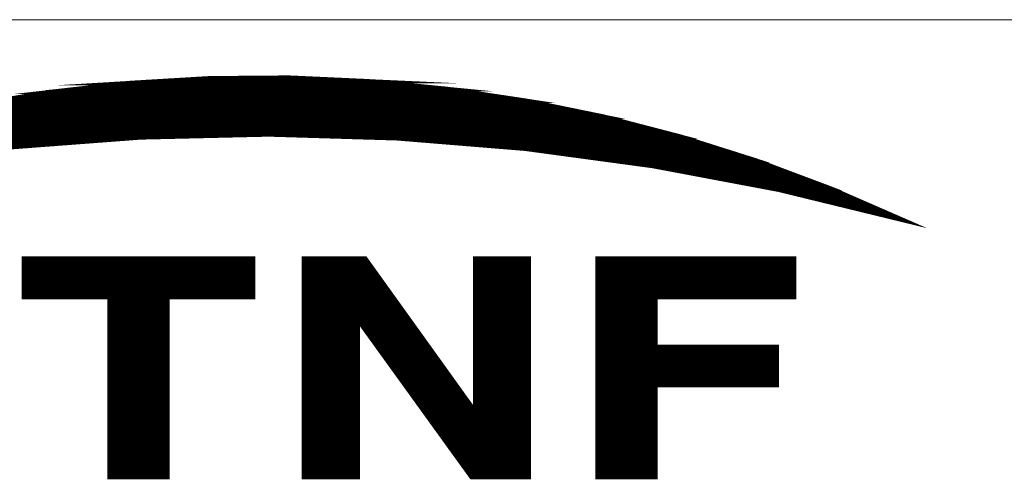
# Model space of a CAD drawing. Header units: millimetres. Extents: x 4497 to 13960, y 12291 to 16372.
# Tile 158 of 217: x 8847 to 8947, y 13103 to 13150. Entities that reach past the tile are written whole.
import ezdxf

# ---------------------------------------------------------------- set-up
doc = ezdxf.new("R2010")
doc.units = ezdxf.units.MM
doc.header["$LTSCALE"] = 0.8
doc.layers.get('0').update_dxf_attribs({"linetype": 'CONTINUOUS', "lineweight": 0})

# ---------------------------------------------------------------- blocks, each defined once
blk = doc.blocks.new('SMOOTH_0$0254')
at = {"const_width": 0.0127}
blk.add_lwpolyline([(-0.00635, 0, 1), (0.00635, 0, 1)], format="xyb", close=True, dxfattribs=at)
blk = doc.blocks.new('logo')
at = {"color": 7, "const_width": 0.3380740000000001}
for points in [[(-3467.913597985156, 5347.052217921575), (-3461.790997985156, 5348.074097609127), (-3455.625486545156, 5348.769598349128), (-3449.425590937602, 5349.138862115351), (-3443.217123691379, 5349.190336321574), (-3437.008665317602, 5348.907010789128), (-3430.834528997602, 5348.305922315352), (-3424.694794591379, 5347.387070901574), (-3418.606569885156, 5346.141955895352), (-3412.595631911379, 5344.579122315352), (-3406.679097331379, 5342.707159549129), (-3400.865670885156, 5340.525978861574), (-3395.172415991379, 5338.044329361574), (-3404.927341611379, 5340.422968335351), (-3414.78528663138, 5342.277796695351), (-3424.737759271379, 5343.625939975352), (-3434.741670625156, 5344.441674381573), (-3444.771412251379, 5344.742285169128), (-3454.809725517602, 5344.51038947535), (-3464.813636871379, 5343.754718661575)], [(-3456.762737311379, 5348.419217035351), (-3434.111797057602, 5348.419217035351)], [(-3435.295056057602, 5348.588236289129), (-3455.748497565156, 5348.588245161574)], [(-3426.843161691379, 5347.574014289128), (-3463.862238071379, 5347.574005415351)], [(-3463.777799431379, 5347.742998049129), (-3427.181288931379, 5347.743024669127)], [(-3470.623815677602, 5346.390728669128), (-3420.250798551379, 5346.390728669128)], [(-3421.603076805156, 5346.728838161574), (-3469.271519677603, 5346.728838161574)], [(-3418.222336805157, 5345.883635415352), (-3472.483213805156, 5345.88360879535)], [(-3476.201965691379, 5344.953914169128), (-3414.587979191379, 5344.953905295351)], [(-3475.525835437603, 5345.207496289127), (-3415.517656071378, 5345.207478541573)], [(-3474.342576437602, 5345.54557028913), (-3416.869987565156, 5345.545552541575)], [(-3416.193866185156, 5345.376497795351), (-3417.123560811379, 5345.376462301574)], [(-3478.737565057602, 5344.277739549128), (-3459.29831893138, 5344.277748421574)], [(-3430.731048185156, 5344.362320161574), (-3412.136987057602, 5344.362320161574)], [(-3411.629858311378, 5344.193265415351), (-3429.46326181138, 5344.193300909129)], [(-3411.122773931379, 5344.024237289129), (-3427.519371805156, 5344.024237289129)], [(-3410.615662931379, 5343.855191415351), (-3425.40642705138, 5343.855191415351)], [(-3409.263322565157, 5343.348071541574), (-3422.279189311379, 5343.348098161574)], [(-3408.587192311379, 5343.179043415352), (-3420.081708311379, 5343.179052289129)], [(-3407.911079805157, 5343.010041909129), (-3418.898458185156, 5343.010006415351)], [(-3406.389720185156, 5342.502895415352), (-3415.264180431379, 5342.50286879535)], [(-3405.037441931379, 5341.995793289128), (-3412.982163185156, 5341.995784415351)], [(-3411.629884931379, 5341.82672079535), (-3410.953754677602, 5341.826738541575)], [(-3404.530295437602, 5341.826747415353), (-3410.108507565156, 5341.826738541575)], [(-3404.192248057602, 5341.657745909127), (-3411.291784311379, 5341.657745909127)], [(-3403.68514593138, 5341.488682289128), (-3409.855023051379, 5341.488673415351)], [(-3402.839960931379, 5341.150590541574), (-3408.756238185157, 5341.150626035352)], [(-3402.332867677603, 5340.981544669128), (-3406.981385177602, 5340.981553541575)], [(-3403.178034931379, 5341.319636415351), (-3403.769655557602, 5341.319627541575)], [(-3401.994758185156, 5340.812507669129), (-3406.136164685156, 5340.812516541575)], [(-3403.516091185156, 5340.305414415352), (-3400.642471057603, 5340.305441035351)], [(-3402.417350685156, 5340.643506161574), (-3401.403102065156, 5340.64348841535)], [(-3400.304405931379, 5340.13640403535), (-3403.009015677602, 5340.136430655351)], [(-3399.797277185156, 5339.967349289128), (-3402.417350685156, 5339.967358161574)], [(-3399.290192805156, 5339.798267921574), (-3401.825765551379, 5339.798267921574)], [(-3399.121164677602, 5339.629257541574), (-3401.149590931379, 5339.629248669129)], [(-3398.78309955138, 5339.460238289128), (-3400.388951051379, 5339.460256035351)], [(-3398.275890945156, 5339.291165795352), (-3399.543695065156, 5339.291174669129)], [(-3398.952047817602, 5339.122173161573), (-3397.768806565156, 5339.122199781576)], [(-3398.444990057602, 5338.953145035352), (-3397.430741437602, 5338.953127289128)], [(-3397.599805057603, 5338.784099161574), (-3397.092694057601, 5338.784081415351)], [(-3441.802971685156, 5334.980748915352), (-3441.802971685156, 5318.077048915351)], [(-3441.549416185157, 5334.980748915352), (-3441.549416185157, 5318.077048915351)], [(-3441.295860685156, 5334.980748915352), (-3441.295860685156, 5318.077048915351)], [(-3441.042305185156, 5334.980748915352), (-3441.042305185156, 5318.077048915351)], [(-3440.788749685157, 5334.980748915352), (-3440.788749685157, 5318.077048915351)], [(-3440.535194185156, 5334.980748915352), (-3440.535194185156, 5318.077048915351)], [(-3440.281638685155, 5334.980748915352), (-3440.281638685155, 5318.077048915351)], [(-3439.943564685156, 5334.980748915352), (-3439.943564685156, 5318.077048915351)], [(-3439.690009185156, 5334.980748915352), (-3439.690009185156, 5318.077048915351)], [(-3439.436453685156, 5334.980748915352), (-3439.436453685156, 5318.077048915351)], [(-3439.182898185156, 5334.980748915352), (-3439.182898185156, 5318.077048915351)], [(-3438.929342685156, 5334.980748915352), (-3438.929342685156, 5318.077048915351)], [(-3438.675787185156, 5334.980748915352), (-3438.675787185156, 5318.077048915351)], [(-3438.422231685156, 5334.980748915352), (-3438.422231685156, 5318.077048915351)], [(-3438.168676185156, 5334.980748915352), (-3438.168676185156, 5318.077048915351)], [(-3437.915120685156, 5334.980748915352), (-3437.915120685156, 5318.077048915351)], [(-3437.661565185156, 5334.980748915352), (-3437.661565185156, 5330.163194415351)], [(-3437.408009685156, 5334.980748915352), (-3437.408009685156, 5329.909638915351)], [(-3428.449048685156, 5334.980748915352), (-3428.449048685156, 5318.077048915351)], [(-3428.195493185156, 5334.980748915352), (-3428.195493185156, 5318.077048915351)], [(-3427.941937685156, 5334.980748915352), (-3427.941937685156, 5318.077048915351)], [(-3427.688382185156, 5334.980748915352), (-3427.688382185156, 5318.077048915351)], [(-3427.434826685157, 5334.980748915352), (-3427.434826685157, 5318.077048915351)], [(-3427.181271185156, 5334.980748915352), (-3427.181271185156, 5318.077048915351)], [(-3426.927715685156, 5334.980748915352), (-3426.927715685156, 5318.077048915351)], [(-3426.674160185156, 5334.980748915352), (-3426.674160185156, 5318.077048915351)], [(-3426.420604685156, 5334.980748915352), (-3426.420604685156, 5318.077048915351)], [(-3426.167049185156, 5334.980748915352), (-3426.167049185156, 5318.077048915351)], [(-3425.913493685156, 5334.980748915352), (-3425.913493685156, 5318.077048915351)], [(-3425.659938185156, 5334.980748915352), (-3425.659938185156, 5318.077048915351)], [(-3425.406382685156, 5334.980748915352), (-3425.406382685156, 5318.077048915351)], [(-3425.152827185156, 5334.980748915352), (-3425.152827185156, 5318.077048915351)], [(-3424.899271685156, 5334.980748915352), (-3424.899271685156, 5318.077048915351)], [(-3424.645716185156, 5334.980748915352), (-3424.645716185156, 5318.077048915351)], [(-3419.067495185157, 5334.896230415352), (-3403.769646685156, 5334.896230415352)], [(-3463.862300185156, 5334.811711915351), (-3446.028896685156, 5334.811711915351)], [(-3446.028896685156, 5334.558156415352), (-3463.862300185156, 5334.558156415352)], [(-3446.028896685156, 5334.304600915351), (-3463.862300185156, 5334.304600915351)], [(-3446.028896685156, 5334.051045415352), (-3463.862300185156, 5334.051045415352)], [(-3437.154454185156, 5334.811711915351), (-3437.154454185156, 5329.487046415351)], [(-3436.900898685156, 5334.389119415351), (-3436.900898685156, 5329.233490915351)], [(-3436.647343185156, 5334.051045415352), (-3436.647343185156, 5328.895416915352)], [(-3419.067495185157, 5334.642674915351), (-3403.769646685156, 5334.642674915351)], [(-3419.067495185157, 5334.389119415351), (-3403.769646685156, 5334.389119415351)], [(-3419.067495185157, 5334.135563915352), (-3403.769646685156, 5334.135563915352)], [(-3446.028896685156, 5333.797489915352), (-3463.862300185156, 5333.797489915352)], [(-3446.028896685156, 5333.543934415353), (-3463.862300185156, 5333.543934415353)], [(-3446.028896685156, 5333.290378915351), (-3463.862300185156, 5333.290378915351)], [(-3436.393787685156, 5333.712971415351), (-3436.393787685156, 5328.55734291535)], [(-3436.140232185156, 5333.374897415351), (-3436.140232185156, 5328.134750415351)], [(-3419.067495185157, 5333.88200841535), (-3403.769646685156, 5333.88200841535)], [(-3419.067495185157, 5333.628452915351), (-3403.769646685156, 5333.628452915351)], [(-3419.067495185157, 5333.374897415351), (-3403.769646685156, 5333.374897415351)], [(-3446.028896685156, 5333.036823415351), (-3463.862300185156, 5333.036823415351)], [(-3446.028896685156, 5332.783267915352), (-3463.862300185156, 5332.783267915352)], [(-3446.028896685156, 5332.529712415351), (-3463.862300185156, 5332.529712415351)], [(-3435.886676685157, 5332.952304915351), (-3435.886676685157, 5327.796676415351)], [(-3435.633121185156, 5332.698749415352), (-3435.633121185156, 5327.374083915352)], [(-3419.067495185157, 5333.121341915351), (-3403.769646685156, 5333.121341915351)], [(-3419.067495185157, 5332.867786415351), (-3403.769646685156, 5332.867786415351)], [(-3419.067495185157, 5332.614230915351), (-3403.769646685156, 5332.614230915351)], [(-3446.028896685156, 5332.276156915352), (-3463.862300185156, 5332.276156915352)], [(-3457.016301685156, 5332.022601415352), (-3457.016301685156, 5318.077048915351)], [(-3456.762746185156, 5332.022601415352), (-3456.762746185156, 5318.077048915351)], [(-3456.509190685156, 5332.022601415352), (-3456.509190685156, 5318.077048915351)], [(-3456.255635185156, 5332.022601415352), (-3456.255635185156, 5318.077048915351)], [(-3456.002079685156, 5332.022601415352), (-3456.002079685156, 5318.077048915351)], [(-3455.748524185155, 5332.022601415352), (-3455.748524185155, 5318.077048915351)], [(-3455.494968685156, 5332.022601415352), (-3455.494968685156, 5318.077048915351)], [(-3455.241413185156, 5332.022601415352), (-3455.241413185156, 5318.077048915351)], [(-3454.987857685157, 5332.022601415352), (-3454.987857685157, 5318.077048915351)], [(-3454.734302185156, 5332.022601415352), (-3454.734302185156, 5318.077048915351)], [(-3454.480746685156, 5332.022601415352), (-3454.480746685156, 5318.077048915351)], [(-3454.227191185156, 5332.022601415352), (-3454.227191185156, 5318.077048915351)], [(-3453.973635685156, 5332.022601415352), (-3453.973635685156, 5318.077048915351)], [(-3453.720080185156, 5332.022601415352), (-3453.720080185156, 5318.077048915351)], [(-3453.466524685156, 5332.022601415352), (-3453.466524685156, 5318.077048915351)], [(-3453.212969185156, 5332.022601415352), (-3453.212969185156, 5318.077048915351)], [(-3452.959413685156, 5332.022601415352), (-3452.959413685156, 5318.077048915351)], [(-3435.379565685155, 5332.276156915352), (-3435.379565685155, 5327.036009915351)], [(-3435.126010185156, 5331.938082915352), (-3435.126010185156, 5326.697935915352)], [(-3419.067495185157, 5332.360675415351), (-3403.769646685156, 5332.360675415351)], [(-3419.067495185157, 5332.107119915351), (-3403.769646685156, 5332.107119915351)], [(-3419.067495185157, 5331.769045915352), (-3414.588014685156, 5331.769045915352)], [(-3434.872454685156, 5331.60000891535), (-3434.872454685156, 5326.35986191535)], [(-3434.618899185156, 5331.261934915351), (-3434.618899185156, 5325.937269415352)], [(-3419.067495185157, 5331.515490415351), (-3414.588014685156, 5331.515490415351)], [(-3419.067495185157, 5331.261934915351), (-3414.588014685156, 5331.261934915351)], [(-3419.067495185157, 5331.008379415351), (-3414.588014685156, 5331.008379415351)], [(-3434.365343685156, 5330.923860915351), (-3434.365343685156, 5325.68371391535)], [(-3434.111788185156, 5330.585786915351), (-3434.111788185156, 5325.26112141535)], [(-3433.858232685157, 5330.247712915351), (-3433.858232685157, 5325.007565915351)], [(-3419.067495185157, 5330.754823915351), (-3414.588014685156, 5330.754823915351)], [(-3419.067495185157, 5330.501268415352), (-3414.588014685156, 5330.501268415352)], [(-3419.067495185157, 5330.247712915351), (-3414.588014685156, 5330.247712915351)], [(-3433.604677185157, 5329.909638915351), (-3433.604677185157, 5324.584973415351)], [(-3433.351121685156, 5329.487046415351), (-3433.351121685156, 5324.331417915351)], [(-3419.067495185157, 5329.994157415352), (-3414.588014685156, 5329.994157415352)], [(-3419.067495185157, 5329.740601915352), (-3414.588014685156, 5329.740601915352)], [(-3419.067495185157, 5329.487046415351), (-3414.588014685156, 5329.487046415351)], [(-3433.097566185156, 5329.148972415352), (-3433.097566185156, 5323.908825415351)], [(-3432.844010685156, 5328.810898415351), (-3432.844010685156, 5323.570751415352)], [(-3419.067495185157, 5329.233490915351), (-3414.588014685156, 5329.233490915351)], [(-3419.067495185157, 5328.979935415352), (-3414.588014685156, 5328.979935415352)], [(-3419.067495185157, 5328.726379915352), (-3414.588014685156, 5328.726379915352)], [(-3432.590455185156, 5328.472824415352), (-3432.590455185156, 5323.232677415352)], [(-3432.336899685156, 5328.134750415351), (-3432.336899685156, 5322.894603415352)], [(-3419.067495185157, 5328.472824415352), (-3414.588014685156, 5328.472824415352)], [(-3419.067495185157, 5328.219268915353), (-3414.588014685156, 5328.219268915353)], [(-3418.982976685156, 5328.050231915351), (-3405.121942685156, 5328.050231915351)], [(-3432.083344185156, 5327.712157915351), (-3432.083344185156, 5322.472010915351)], [(-3431.829788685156, 5327.374083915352), (-3431.829788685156, 5322.218455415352)], [(-3419.067495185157, 5327.796676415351), (-3405.206461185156, 5327.796676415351)], [(-3419.067495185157, 5327.543120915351), (-3405.206461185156, 5327.543120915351)], [(-3419.067495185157, 5327.289565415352), (-3405.206461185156, 5327.289565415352)], [(-3431.576233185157, 5326.951491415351), (-3431.576233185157, 5321.79586291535)], [(-3431.322677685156, 5326.613417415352), (-3431.322677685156, 5321.457788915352)], [(-3419.067495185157, 5327.036009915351), (-3405.206461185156, 5327.036009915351)], [(-3419.067495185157, 5326.78245441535), (-3405.206461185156, 5326.78245441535)], [(-3419.067495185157, 5326.528898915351), (-3405.206461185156, 5326.528898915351)], [(-3431.069122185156, 5326.275343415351), (-3431.069122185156, 5321.11971491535)], [(-3430.815566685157, 5326.021787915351), (-3430.815566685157, 5320.78164091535)], [(-3430.562011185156, 5325.599195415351), (-3430.562011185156, 5320.359048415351)], [(-3419.067495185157, 5326.275343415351), (-3405.206461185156, 5326.275343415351)], [(-3419.067495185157, 5326.021787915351), (-3405.206461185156, 5326.021787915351)], [(-3419.067495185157, 5325.768232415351), (-3405.206461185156, 5325.768232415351)], [(-3430.308455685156, 5325.26112141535), (-3430.308455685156, 5320.105492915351)], [(-3430.054900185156, 5324.923047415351), (-3430.054900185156, 5319.682900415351)], [(-3419.067495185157, 5325.514676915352), (-3405.206461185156, 5325.514676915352)], [(-3419.067495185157, 5325.26112141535), (-3405.206461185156, 5325.26112141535)], [(-3419.067495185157, 5324.923047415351), (-3414.588014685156, 5324.923047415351)], [(-3429.801344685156, 5324.584973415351), (-3429.801344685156, 5319.344826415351)], [(-3429.547789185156, 5324.246899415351), (-3429.547789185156, 5319.091270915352)], [(-3419.067495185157, 5324.669491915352), (-3414.588014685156, 5324.669491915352)], [(-3419.067495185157, 5324.415936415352), (-3414.588014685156, 5324.415936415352)], [(-3419.067495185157, 5324.162380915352), (-3414.588014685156, 5324.162380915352)], [(-3429.294233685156, 5323.824306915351), (-3429.294233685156, 5318.753196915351)], [(-3429.040678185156, 5323.570751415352), (-3429.040678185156, 5318.330604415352)], [(-3419.067495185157, 5323.908825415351), (-3414.588014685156, 5323.908825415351)], [(-3419.067495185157, 5323.655269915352), (-3414.588014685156, 5323.655269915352)], [(-3419.067495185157, 5323.401714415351), (-3414.588014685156, 5323.401714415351)], [(-3428.787122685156, 5323.148158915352), (-3428.787122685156, 5318.077048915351)], [(-3428.618085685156, 5317.992530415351), (-3428.618085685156, 5323.148158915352)], [(-3419.067495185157, 5323.148158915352), (-3414.588014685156, 5323.148158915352)], [(-3419.067495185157, 5322.894603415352), (-3414.588014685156, 5322.894603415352)], [(-3419.067495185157, 5322.641047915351), (-3414.588014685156, 5322.641047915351)], [(-3419.067495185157, 5322.387492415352), (-3414.588014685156, 5322.387492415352)], [(-3419.067495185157, 5322.133936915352), (-3414.588014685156, 5322.133936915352)], [(-3419.067495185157, 5321.88038141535), (-3414.588014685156, 5321.88038141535)], [(-3419.067495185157, 5321.62682591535), (-3414.588014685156, 5321.62682591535)], [(-3419.067495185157, 5321.373270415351), (-3414.588014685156, 5321.373270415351)], [(-3419.067495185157, 5321.11971491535), (-3414.588014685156, 5321.11971491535)], [(-3419.067495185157, 5320.866159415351), (-3414.588014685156, 5320.866159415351)], [(-3419.067495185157, 5320.612603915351), (-3414.588014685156, 5320.612603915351)], [(-3419.067495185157, 5320.359048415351), (-3414.588014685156, 5320.359048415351)], [(-3419.067495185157, 5320.105492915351), (-3414.588014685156, 5320.105492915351)], [(-3419.067495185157, 5319.851937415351), (-3414.588014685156, 5319.851937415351)], [(-3419.067495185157, 5319.598381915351), (-3414.588014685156, 5319.598381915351)], [(-3419.067495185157, 5319.344826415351), (-3414.588014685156, 5319.344826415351)], [(-3419.067495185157, 5319.091270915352), (-3414.588014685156, 5319.091270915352)], [(-3419.067495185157, 5318.837715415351), (-3414.588014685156, 5318.837715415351)], [(-3419.067495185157, 5318.584159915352), (-3414.588014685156, 5318.584159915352)], [(-3419.067495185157, 5318.330604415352), (-3414.588014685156, 5318.330604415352)], [(-3419.067495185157, 5318.077048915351), (-3414.588014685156, 5318.077048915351)]]:
    blk.add_lwpolyline(points, dxfattribs=at)
for points in [[(-3459.730095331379, 5348.297359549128), (-3455.625504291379, 5348.761062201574), (-3435.597459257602, 5348.761062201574), (-3430.834528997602, 5348.297324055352)], [(-3455.616897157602, 5348.761062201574), (-3453.313166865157, 5348.898430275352), (-3437.008665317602, 5348.898465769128), (-3435.597503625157, 5348.761071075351)], [(-3453.313113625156, 5348.898474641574), (-3449.425590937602, 5349.130317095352), (-3442.089864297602, 5349.130325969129), (-3437.017245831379, 5348.898483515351)], [(-3449.417019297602, 5349.130317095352), (-3443.217150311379, 5349.181835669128), (-3443.217150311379, 5349.181835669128), (-3442.089917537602, 5349.130290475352)], [(-3465.909848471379, 5347.378517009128), (-3461.850981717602, 5348.056874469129), (-3429.227896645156, 5348.056901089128), (-3424.694803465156, 5347.378517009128)], [(-3461.782435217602, 5348.065499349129), (-3459.730113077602, 5348.297341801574), (-3430.834582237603, 5348.297395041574), (-3429.285307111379, 5348.065463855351)], [(-3461.850937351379, 5348.056883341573), (-3461.799578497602, 5348.065454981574), (-3461.799578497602, 5348.065454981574), (-3461.790980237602, 5348.056909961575)], [(-3461.790980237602, 5348.056927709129), (-3461.791006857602, 5348.065579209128), (-3429.285262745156, 5348.065508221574), (-3429.227887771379, 5348.056918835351)], [(-3467.913535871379, 5347.043664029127), (-3465.909759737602, 5347.378579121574), (-3424.694767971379, 5347.378552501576), (-3423.059510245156, 5347.043681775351)], [(-3472.035696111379, 5346.133419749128), (-3467.922151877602, 5347.043655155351), (-3423.059563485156, 5347.043690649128), (-3418.615088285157, 5346.133446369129)], [(-3477.436255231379, 5344.750927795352), (-3473.976072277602, 5345.704092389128), (-3416.957567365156, 5345.704074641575), (-3413.296802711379, 5344.750927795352)], [(-3473.976054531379, 5345.704110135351), (-3472.035687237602, 5346.133455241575), (-3418.606569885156, 5346.133472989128), (-3416.957576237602, 5345.704101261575)], [(-3480.817518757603, 5343.771986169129), (-3479.969849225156, 5344.055382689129), (-3460.948563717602, 5344.055338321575), (-3464.700004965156, 5343.771968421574)], [(-3479.961224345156, 5344.055347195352), (-3478.277873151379, 5344.519049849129), (-3454.809663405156, 5344.519058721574), (-3460.948439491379, 5344.055347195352)], [(-3478.277908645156, 5344.519032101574), (-3477.436228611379, 5344.750910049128), (-3444.779966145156, 5344.750847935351), (-3454.809690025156, 5344.519032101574)], [(-3438.576601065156, 5344.570577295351), (-3444.771465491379, 5344.750874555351), (-3413.296784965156, 5344.750883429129), (-3412.604247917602, 5344.570577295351)], [(-3434.741688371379, 5344.45893301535), (-3438.576592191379, 5344.570559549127), (-3412.604212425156, 5344.570586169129), (-3412.250911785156, 5344.458906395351)], [(-3424.737741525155, 5343.634582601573), (-3434.733107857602, 5344.458950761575), (-3412.250876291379, 5344.458959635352), (-3409.641646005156, 5343.634600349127)], [(-3484.644720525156, 5342.492486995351), (-3480.843171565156, 5343.763352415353), (-3464.822235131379, 5343.763352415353), (-3474.774663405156, 5342.492513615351)], [(-3464.813645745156, 5343.763396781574), (-3464.813672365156, 5343.772048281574), (-3464.699960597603, 5343.772012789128), (-3464.813645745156, 5343.763396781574)], [(-3417.78123453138, 5342.698579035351), (-3424.729143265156, 5343.634591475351), (-3409.641646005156, 5343.634547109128), (-3406.679115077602, 5342.698543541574)], [(-3414.785330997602, 5342.295028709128), (-3417.781243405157, 5342.698596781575), (-3406.679132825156, 5342.698596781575), (-3405.603418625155, 5342.295019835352)], [(-3405.381647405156, 5340.517433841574), (-3414.785366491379, 5342.294948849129), (-3405.603418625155, 5342.295010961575), (-3400.865670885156, 5340.517433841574)], [(-3404.927350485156, 5340.431584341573), (-3405.381656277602, 5340.517478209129), (-3400.865617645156, 5340.517451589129), (-3400.668833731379, 5340.431566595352)], [(-3395.275453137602, 5338.078695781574), (-3404.918743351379, 5340.431575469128), (-3400.668789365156, 5340.431575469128), (-3395.275453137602, 5338.078695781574)], [(-3463.911981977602, 5332.03338251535), (-3463.911955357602, 5335.064619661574), (-3445.99933961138, 5335.064610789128), (-3445.999330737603, 5332.03338251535)], [(-3442.032116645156, 5330.135669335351), (-3442.032098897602, 5335.064637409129), (-3437.240543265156, 5335.064637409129), (-3433.702567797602, 5330.135669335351)], [(-3428.644883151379, 5323.137191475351), (-3428.644874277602, 5335.064637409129), (-3424.454371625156, 5335.064619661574), (-3424.454362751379, 5323.137200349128)], [(-3419.096040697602, 5332.033400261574), (-3419.096014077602, 5335.064637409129), (-3403.707994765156, 5335.06465515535), (-3403.707985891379, 5332.03338251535)], [(-3457.222677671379, 5317.976372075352), (-3457.22273091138, 5332.033426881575), (-3452.680143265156, 5332.033444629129), (-3452.680116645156, 5317.976345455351)], [(-3419.096031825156, 5328.152080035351), (-3419.096014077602, 5332.033444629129), (-3414.562033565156, 5332.033418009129), (-3414.562042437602, 5328.152088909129)], [(-3442.032152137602, 5317.967791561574), (-3442.032161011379, 5330.135669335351), (-3437.807291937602, 5330.135722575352), (-3437.807291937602, 5317.96777381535)], [(-3432.668913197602, 5323.137209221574), (-3437.721469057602, 5330.135660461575), (-3433.702594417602, 5330.13569595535), (-3428.679231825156, 5323.137191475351)], [(-3419.096031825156, 5325.146602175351), (-3419.096040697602, 5328.152062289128), (-3405.064727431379, 5328.152106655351), (-3405.064727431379, 5325.146611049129)], [(-3419.096040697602, 5317.967764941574), (-3419.096049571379, 5325.146566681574), (-3414.562051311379, 5325.146548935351), (-3414.562051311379, 5317.96777381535)], [(-3428.93679807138, 5317.967764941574), (-3432.668859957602, 5323.137182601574), (-3424.454353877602, 5323.137200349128), (-3424.454318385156, 5317.967764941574)]]:
    blk.add_lwpolyline(points, close=True, dxfattribs=at)
at = {"color": 7, "xscale": 13.31, "yscale": 13.31, "zscale": 13.31}
for p in [(-3455.625504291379, 5348.761062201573), (-3455.625486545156, 5348.769598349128), (-3455.616897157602, 5348.761062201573), (-3453.313166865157, 5348.89843027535), (-3453.313113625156, 5348.898474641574), (-3449.425590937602, 5349.13886211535), (-3449.425590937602, 5349.130317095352), (-3449.417019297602, 5349.130317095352), (-3443.217150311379, 5349.181835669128), (-3443.217150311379, 5349.181835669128), (-3443.217123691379, 5349.190336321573), (-3442.089917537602, 5349.130290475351), (-3442.089864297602, 5349.130325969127), (-3437.017245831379, 5348.898483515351), (-3437.008665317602, 5348.907010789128), (-3437.008665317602, 5348.898465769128), (-3435.597503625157, 5348.761071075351), (-3435.597459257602, 5348.761062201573), (-3461.850981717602, 5348.056874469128), (-3461.850937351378, 5348.056883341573), (-3461.799578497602, 5348.065454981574), (-3461.799578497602, 5348.065454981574), (-3461.791006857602, 5348.065579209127), (-3461.790997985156, 5348.074097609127), (-3461.790980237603, 5348.056927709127), (-3461.790980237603, 5348.056909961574), (-3461.782435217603, 5348.065499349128), (-3459.730113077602, 5348.297341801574), (-3459.730095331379, 5348.297359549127), (-3456.762737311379, 5348.41921703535), (-3455.748497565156, 5348.588245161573), (-3435.295056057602, 5348.588236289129), (-3434.111797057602, 5348.41921703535), (-3430.834582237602, 5348.297395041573), (-3430.834528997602, 5348.30592231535), (-3430.834528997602, 5348.297324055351), (-3429.285307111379, 5348.065463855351), (-3429.285262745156, 5348.065508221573), (-3429.227896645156, 5348.056901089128), (-3429.227887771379, 5348.05691883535), (-3463.862238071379, 5347.574005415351), (-3463.777799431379, 5347.742998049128), (-3427.181288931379, 5347.743024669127), (-3426.843161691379, 5347.574014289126), (-3424.694803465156, 5347.378517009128), (-3424.694794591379, 5347.387070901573), (-3424.694767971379, 5347.378552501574), (-3423.059563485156, 5347.043690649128), (-3423.059510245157, 5347.043681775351), (-3421.603076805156, 5346.728838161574), (-3420.250798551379, 5346.390728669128), (-3418.615088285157, 5346.133446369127), (-3418.606569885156, 5346.14195589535), (-3418.606569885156, 5346.133472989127), (-3418.222336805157, 5345.883635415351), (-3416.957576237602, 5345.704101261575), (-3416.957567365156, 5345.704074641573), (-3417.123560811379, 5345.376462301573), (-3416.869987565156, 5345.545552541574), (-3416.193866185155, 5345.376497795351), (-3415.517656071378, 5345.207478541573), (-3414.587979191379, 5344.953905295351), (-3460.948563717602, 5344.055338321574), (-3460.948439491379, 5344.05534719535), (-3459.29831893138, 5344.277748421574), (-3454.809725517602, 5344.51038947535), (-3454.809690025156, 5344.519032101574), (-3454.809663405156, 5344.519058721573), (-3444.779966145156, 5344.750847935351), (-3444.771465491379, 5344.75087455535), (-3444.771412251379, 5344.742285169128), (-3438.576601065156, 5344.570577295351), (-3438.576592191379, 5344.570559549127), (-3434.741688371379, 5344.458933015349), (-3434.741670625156, 5344.441674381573), (-3434.733107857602, 5344.458950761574), (-3430.731048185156, 5344.362320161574), (-3429.463261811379, 5344.193300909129), (-3413.296802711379, 5344.750927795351), (-3413.296784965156, 5344.750883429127), (-3412.604247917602, 5344.570577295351), (-3412.604212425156, 5344.570586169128), (-3412.595631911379, 5344.579122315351), (-3412.250911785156, 5344.458906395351), (-3412.250876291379, 5344.458959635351), (-3412.136987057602, 5344.362320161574), (-3411.629858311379, 5344.193265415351), (-3427.519371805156, 5344.024237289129), (-3425.40642705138, 5343.85519141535), (-3424.737759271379, 5343.625939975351), (-3424.737741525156, 5343.634582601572), (-3424.729143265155, 5343.63459147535), (-3422.279189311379, 5343.348098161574), (-3411.122773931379, 5344.024237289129), (-3410.615662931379, 5343.85519141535), (-3409.641646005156, 5343.634600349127), (-3409.641646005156, 5343.634547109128), (-3409.263322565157, 5343.348071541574), (-3420.081708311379, 5343.179052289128), (-3418.898458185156, 5343.010006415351), (-3417.781243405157, 5342.698596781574), (-3417.78123453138, 5342.69857903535), (-3408.587192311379, 5343.179043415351), (-3407.911079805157, 5343.010041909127), (-3406.679132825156, 5342.698596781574), (-3406.679115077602, 5342.698543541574), (-3406.679097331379, 5342.707159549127), (-3415.264180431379, 5342.50286879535), (-3414.785366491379, 5342.294948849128), (-3414.785330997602, 5342.295028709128), (-3414.785286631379, 5342.27779669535), (-3412.982163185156, 5341.99578441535), (-3411.629884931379, 5341.82672079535), (-3410.953754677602, 5341.826738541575), (-3410.108507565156, 5341.826738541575), (-3406.389720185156, 5342.502895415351), (-3405.603418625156, 5342.295019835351), (-3405.603418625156, 5342.295010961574), (-3405.037441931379, 5341.995793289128), (-3404.530295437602, 5341.826747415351), (-3411.291784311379, 5341.657745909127), (-3409.855023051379, 5341.488673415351), (-3408.756238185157, 5341.150626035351), (-3406.981385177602, 5340.981553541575), (-3404.192248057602, 5341.657745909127), (-3403.769655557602, 5341.319627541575), (-3403.685145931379, 5341.488682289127), (-3403.178034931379, 5341.319636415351), (-3402.839960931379, 5341.150590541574), (-3402.332867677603, 5340.981544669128), (-3406.136164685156, 5340.812516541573), (-3405.381656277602, 5340.517478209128), (-3405.381647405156, 5340.517433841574), (-3404.927350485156, 5340.431584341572), (-3404.927341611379, 5340.422968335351), (-3404.918743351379, 5340.431575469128), (-3403.516091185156, 5340.305414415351), (-3402.417350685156, 5340.643506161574), (-3401.994758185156, 5340.812507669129), (-3401.403102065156, 5340.64348841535), (-3400.865670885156, 5340.525978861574), (-3400.865670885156, 5340.517433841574), (-3400.865617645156, 5340.517451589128), (-3400.668833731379, 5340.431566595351), (-3400.668789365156, 5340.431575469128), (-3400.642471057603, 5340.305441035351), (-3403.009015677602, 5340.13643065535), (-3402.417350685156, 5339.967358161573), (-3401.825765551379, 5339.798267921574), (-3401.149590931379, 5339.629248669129), (-3400.388951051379, 5339.460256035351), (-3400.304405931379, 5340.13640403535), (-3399.797277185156, 5339.967349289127), (-3399.290192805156, 5339.798267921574), (-3399.121164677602, 5339.629257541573), (-3398.78309955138, 5339.460238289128), (-3399.543695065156, 5339.291174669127), (-3398.952047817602, 5339.122173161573), (-3398.444990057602, 5338.953145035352), (-3398.275890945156, 5339.291165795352), (-3397.768806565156, 5339.122199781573), (-3397.599805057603, 5338.784099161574), (-3397.430741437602, 5338.953127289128), (-3397.092694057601, 5338.784081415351), (-3395.275453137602, 5338.078695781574), (-3395.275453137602, 5338.078695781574), (-3395.172415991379, 5338.044329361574), (-3463.911955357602, 5335.064619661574), (-3445.99933961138, 5335.064610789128), (-3442.032098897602, 5335.064637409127), (-3441.802971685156, 5334.980748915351), (-3441.549416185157, 5334.980748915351), (-3441.295860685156, 5334.980748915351), (-3441.042305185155, 5334.980748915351), (-3440.788749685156, 5334.980748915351), (-3440.535194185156, 5334.980748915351), (-3440.281638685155, 5334.980748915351), (-3439.943564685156, 5334.980748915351), (-3439.690009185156, 5334.980748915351), (-3439.436453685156, 5334.980748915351), (-3439.182898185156, 5334.980748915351), (-3438.929342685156, 5334.980748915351), (-3438.675787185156, 5334.980748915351), (-3438.422231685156, 5334.980748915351), (-3438.168676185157, 5334.980748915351), (-3437.915120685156, 5334.980748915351), (-3437.661565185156, 5334.980748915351), (-3437.408009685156, 5334.980748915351), (-3437.240543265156, 5335.064637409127), (-3428.644874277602, 5335.064637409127), (-3428.449048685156, 5334.980748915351), (-3428.195493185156, 5334.980748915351), (-3427.941937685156, 5334.980748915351), (-3427.688382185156, 5334.980748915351), (-3427.434826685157, 5334.980748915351), (-3427.181271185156, 5334.980748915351), (-3426.927715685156, 5334.980748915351), (-3426.674160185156, 5334.980748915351), (-3426.420604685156, 5334.980748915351), (-3426.167049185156, 5334.980748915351), (-3425.913493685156, 5334.980748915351), (-3425.659938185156, 5334.980748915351), (-3425.406382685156, 5334.980748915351), (-3425.152827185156, 5334.980748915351), (-3424.899271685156, 5334.980748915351), (-3424.645716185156, 5334.980748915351), (-3424.454371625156, 5335.064619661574), (-3419.096014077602, 5335.064637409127), (-3419.067495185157, 5334.89623041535), (-3403.769646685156, 5334.89623041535), (-3403.707994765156, 5335.06465515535), (-3463.862300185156, 5334.81171191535), (-3463.862300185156, 5334.558156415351), (-3463.862300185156, 5334.30460091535), (-3463.862300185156, 5334.051045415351), (-3446.028896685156, 5334.81171191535), (-3446.028896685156, 5334.558156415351), (-3446.028896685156, 5334.30460091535), (-3446.028896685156, 5334.051045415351), (-3437.154454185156, 5334.81171191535), (-3436.900898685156, 5334.38911941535), (-3436.647343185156, 5334.051045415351), (-3419.067495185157, 5334.64267491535), (-3419.067495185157, 5334.38911941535), (-3419.067495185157, 5334.135563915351), (-3403.769646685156, 5334.64267491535), (-3403.769646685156, 5334.38911941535), (-3403.769646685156, 5334.135563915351), (-3463.862300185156, 5333.797489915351), (-3463.862300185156, 5333.543934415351), (-3463.862300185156, 5333.290378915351), (-3446.028896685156, 5333.797489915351), (-3446.028896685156, 5333.543934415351), (-3446.028896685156, 5333.290378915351), (-3436.393787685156, 5333.712971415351), (-3436.140232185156, 5333.374897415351), (-3419.067495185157, 5333.88200841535), (-3419.067495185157, 5333.628452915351), (-3419.067495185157, 5333.374897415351), (-3403.769646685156, 5333.88200841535), (-3403.769646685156, 5333.628452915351), (-3403.769646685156, 5333.374897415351), (-3463.862300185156, 5333.036823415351), (-3463.862300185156, 5332.783267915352), (-3463.862300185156, 5332.529712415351), (-3446.028896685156, 5333.036823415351), (-3446.028896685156, 5332.783267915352), (-3446.028896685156, 5332.529712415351), (-3435.886676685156, 5332.952304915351), (-3435.633121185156, 5332.698749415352), (-3419.067495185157, 5333.12134191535), (-3419.067495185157, 5332.867786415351), (-3419.067495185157, 5332.614230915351), (-3403.769646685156, 5333.12134191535), (-3403.769646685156, 5332.867786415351), (-3403.769646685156, 5332.614230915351), (-3463.911981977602, 5332.03338251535), (-3463.862300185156, 5332.276156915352), (-3457.22273091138, 5332.033426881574), (-3457.016301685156, 5332.022601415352), (-3456.762746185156, 5332.022601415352), (-3456.509190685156, 5332.022601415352), (-3456.255635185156, 5332.022601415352), (-3456.002079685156, 5332.022601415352), (-3455.748524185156, 5332.022601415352), (-3455.494968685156, 5332.022601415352), (-3455.241413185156, 5332.022601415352), (-3454.987857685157, 5332.022601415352), (-3454.734302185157, 5332.022601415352), (-3454.480746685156, 5332.022601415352), (-3454.227191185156, 5332.022601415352), (-3453.973635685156, 5332.022601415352), (-3453.720080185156, 5332.022601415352), (-3453.466524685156, 5332.022601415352), (-3453.212969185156, 5332.022601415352), (-3452.959413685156, 5332.022601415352), (-3452.680143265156, 5332.033444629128), (-3446.028896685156, 5332.276156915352), (-3445.999330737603, 5332.03338251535), (-3435.379565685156, 5332.276156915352), (-3435.126010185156, 5331.938082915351), (-3419.096040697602, 5332.033400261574), (-3419.096014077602, 5332.033444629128), (-3419.067495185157, 5332.36067541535), (-3419.067495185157, 5332.10711991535), (-3419.067495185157, 5331.76904591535), (-3414.588014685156, 5331.76904591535), (-3414.562033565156, 5332.033418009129), (-3403.769646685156, 5332.36067541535), (-3403.769646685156, 5332.10711991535), (-3403.707985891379, 5332.03338251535), (-3434.872454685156, 5331.60000891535), (-3434.618899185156, 5331.261934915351), (-3419.067495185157, 5331.515490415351), (-3419.067495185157, 5331.261934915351), (-3419.067495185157, 5331.008379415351), (-3414.588014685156, 5331.515490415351), (-3414.588014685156, 5331.261934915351), (-3414.588014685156, 5331.008379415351), (-3434.365343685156, 5330.923860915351), (-3434.111788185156, 5330.585786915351), (-3433.858232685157, 5330.247712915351), (-3419.067495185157, 5330.754823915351), (-3419.067495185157, 5330.501268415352), (-3419.067495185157, 5330.247712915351), (-3414.588014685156, 5330.754823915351), (-3414.588014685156, 5330.501268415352), (-3414.588014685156, 5330.247712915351), (-3442.032161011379, 5330.135669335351), (-3442.032116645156, 5330.135669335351), (-3437.807291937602, 5330.135722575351), (-3437.721469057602, 5330.135660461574), (-3437.661565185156, 5330.16319441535), (-3437.408009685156, 5329.90963891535), (-3437.154454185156, 5329.48704641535), (-3433.702594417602, 5330.13569595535), (-3433.702567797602, 5330.135669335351), (-3433.604677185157, 5329.90963891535), (-3433.351121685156, 5329.48704641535), (-3419.067495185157, 5329.994157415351), (-3419.067495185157, 5329.74060191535), (-3419.067495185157, 5329.48704641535), (-3414.588014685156, 5329.994157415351), (-3414.588014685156, 5329.74060191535), (-3414.588014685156, 5329.48704641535), (-3436.900898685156, 5329.233490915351), (-3436.647343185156, 5328.895416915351), (-3433.097566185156, 5329.148972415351), (-3432.844010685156, 5328.81089841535), (-3419.067495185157, 5329.233490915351), (-3419.067495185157, 5328.979935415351), (-3419.067495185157, 5328.726379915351), (-3414.588014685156, 5329.233490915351), (-3414.588014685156, 5328.979935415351), (-3414.588014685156, 5328.726379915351), (-3436.393787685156, 5328.55734291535), (-3436.140232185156, 5328.134750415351), (-3432.590455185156, 5328.472824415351), (-3432.336899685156, 5328.134750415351), (-3419.096040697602, 5328.152062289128), (-3419.096031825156, 5328.15208003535), (-3419.067495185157, 5328.472824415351), (-3419.067495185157, 5328.219268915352), (-3418.982976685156, 5328.050231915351), (-3414.588014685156, 5328.472824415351), (-3414.588014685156, 5328.219268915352), (-3414.562042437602, 5328.152088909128), (-3405.121942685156, 5328.050231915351), (-3405.064727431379, 5328.152106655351), (-3435.886676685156, 5327.796676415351), (-3435.633121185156, 5327.374083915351), (-3432.083344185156, 5327.712157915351), (-3431.829788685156, 5327.374083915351), (-3419.067495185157, 5327.796676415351), (-3419.067495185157, 5327.543120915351), (-3419.067495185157, 5327.28956541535), (-3405.206461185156, 5327.796676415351), (-3405.206461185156, 5327.543120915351), (-3405.206461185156, 5327.28956541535), (-3435.379565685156, 5327.03600991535), (-3435.126010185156, 5326.697935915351), (-3434.872454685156, 5326.35986191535), (-3431.576233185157, 5326.951491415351), (-3431.322677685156, 5326.61341741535), (-3419.067495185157, 5327.03600991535), (-3419.067495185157, 5326.78245441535), (-3419.067495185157, 5326.528898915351), (-3405.206461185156, 5327.03600991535), (-3405.206461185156, 5326.78245441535), (-3405.206461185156, 5326.528898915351), (-3434.618899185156, 5325.937269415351), (-3434.365343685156, 5325.68371391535), (-3431.069122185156, 5326.275343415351), (-3430.815566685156, 5326.021787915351), (-3430.562011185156, 5325.599195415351), (-3419.067495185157, 5326.275343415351), (-3419.067495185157, 5326.021787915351), (-3419.067495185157, 5325.768232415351), (-3405.206461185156, 5326.275343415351), (-3405.206461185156, 5326.021787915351), (-3405.206461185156, 5325.768232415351), (-3434.111788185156, 5325.26112141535), (-3433.858232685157, 5325.007565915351), (-3430.308455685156, 5325.26112141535), (-3430.054900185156, 5324.923047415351), (-3419.096049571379, 5325.146566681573), (-3419.096031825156, 5325.146602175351), (-3419.067495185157, 5325.514676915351), (-3419.067495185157, 5325.26112141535), (-3419.067495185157, 5324.923047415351), (-3414.588014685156, 5324.923047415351), (-3414.562051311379, 5325.14654893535), (-3405.206461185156, 5325.514676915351), (-3405.206461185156, 5325.26112141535), (-3405.064727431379, 5325.146611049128), (-3433.604677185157, 5324.58497341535), (-3433.351121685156, 5324.33141791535), (-3429.801344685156, 5324.58497341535), (-3429.547789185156, 5324.246899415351), (-3419.067495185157, 5324.669491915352), (-3419.067495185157, 5324.415936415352), (-3419.067495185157, 5324.16238091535), (-3414.588014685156, 5324.669491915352), (-3414.588014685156, 5324.415936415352), (-3414.588014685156, 5324.16238091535), (-3433.097566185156, 5323.90882541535), (-3432.844010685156, 5323.570751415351), (-3429.294233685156, 5323.82430691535), (-3429.040678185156, 5323.570751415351), (-3419.067495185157, 5323.90882541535), (-3419.067495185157, 5323.655269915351), (-3419.067495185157, 5323.40171441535), (-3414.588014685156, 5323.90882541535), (-3414.588014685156, 5323.655269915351), (-3414.588014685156, 5323.40171441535), (-3432.668913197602, 5323.137209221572), (-3432.668859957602, 5323.137182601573), (-3432.590455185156, 5323.232677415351), (-3432.336899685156, 5322.894603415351), (-3428.787122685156, 5323.148158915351), (-3428.679231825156, 5323.137191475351), (-3428.644883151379, 5323.137191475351), (-3428.618085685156, 5323.148158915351), (-3424.454362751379, 5323.137200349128), (-3424.454353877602, 5323.137200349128), (-3419.067495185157, 5323.148158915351), (-3419.067495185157, 5322.894603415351), (-3419.067495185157, 5322.641047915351), (-3414.588014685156, 5323.148158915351), (-3414.588014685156, 5322.894603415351), (-3414.588014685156, 5322.641047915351), (-3432.083344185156, 5322.472010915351), (-3431.829788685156, 5322.218455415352), (-3431.576233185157, 5321.79586291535), (-3419.067495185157, 5322.38749241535), (-3419.067495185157, 5322.13393691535), (-3419.067495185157, 5321.88038141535), (-3414.588014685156, 5322.38749241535), (-3414.588014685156, 5322.13393691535), (-3414.588014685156, 5321.88038141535), (-3431.322677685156, 5321.457788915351), (-3431.069122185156, 5321.11971491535), (-3419.067495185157, 5321.62682591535), (-3419.067495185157, 5321.373270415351), (-3419.067495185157, 5321.11971491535), (-3414.588014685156, 5321.62682591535), (-3414.588014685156, 5321.373270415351), (-3414.588014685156, 5321.11971491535), (-3430.815566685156, 5320.78164091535), (-3430.562011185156, 5320.35904841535), (-3419.067495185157, 5320.866159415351), (-3419.067495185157, 5320.612603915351), (-3419.067495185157, 5320.35904841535), (-3414.588014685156, 5320.866159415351), (-3414.588014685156, 5320.612603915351), (-3414.588014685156, 5320.35904841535), (-3430.308455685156, 5320.105492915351), (-3430.054900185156, 5319.68290041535), (-3419.067495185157, 5320.105492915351), (-3419.067495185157, 5319.851937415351), (-3419.067495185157, 5319.59838191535), (-3414.588014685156, 5320.105492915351), (-3414.588014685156, 5319.851937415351), (-3414.588014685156, 5319.59838191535), (-3429.801344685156, 5319.34482641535), (-3429.547789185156, 5319.091270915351), (-3429.294233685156, 5318.75319691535), (-3419.067495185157, 5319.34482641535), (-3419.067495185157, 5319.091270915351), (-3419.067495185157, 5318.83771541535), (-3414.588014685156, 5319.34482641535), (-3414.588014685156, 5319.091270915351), (-3414.588014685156, 5318.83771541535), (-3457.222677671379, 5317.976372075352), (-3457.016301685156, 5318.077048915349), (-3456.762746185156, 5318.077048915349), (-3456.509190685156, 5318.077048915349), (-3456.255635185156, 5318.077048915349), (-3456.002079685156, 5318.077048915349), (-3455.748524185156, 5318.077048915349), (-3455.494968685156, 5318.077048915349), (-3455.241413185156, 5318.077048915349), (-3454.987857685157, 5318.077048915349), (-3454.734302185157, 5318.077048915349), (-3454.480746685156, 5318.077048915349), (-3454.227191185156, 5318.077048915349), (-3453.973635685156, 5318.077048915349), (-3453.720080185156, 5318.077048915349), (-3453.466524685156, 5318.077048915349), (-3453.212969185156, 5318.077048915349), (-3452.959413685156, 5318.077048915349), (-3452.680116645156, 5317.97634545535), (-3442.032152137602, 5317.967791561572), (-3441.802971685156, 5318.077048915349), (-3441.549416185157, 5318.077048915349), (-3441.295860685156, 5318.077048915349), (-3441.042305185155, 5318.077048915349), (-3440.788749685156, 5318.077048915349), (-3440.535194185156, 5318.077048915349), (-3440.281638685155, 5318.077048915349), (-3439.943564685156, 5318.077048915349), (-3439.690009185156, 5318.077048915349), (-3439.436453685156, 5318.077048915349), (-3439.182898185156, 5318.077048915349), (-3438.929342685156, 5318.077048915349), (-3438.675787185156, 5318.077048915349), (-3438.422231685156, 5318.077048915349), (-3438.168676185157, 5318.077048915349), (-3437.915120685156, 5318.077048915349), (-3437.807291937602, 5317.96777381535), (-3429.040678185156, 5318.330604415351), (-3428.93679807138, 5317.967764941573), (-3428.787122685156, 5318.077048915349), (-3428.618085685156, 5317.992530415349), (-3428.449048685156, 5318.077048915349), (-3428.195493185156, 5318.077048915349), (-3427.941937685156, 5318.077048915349), (-3427.688382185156, 5318.077048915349), (-3427.434826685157, 5318.077048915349), (-3427.181271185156, 5318.077048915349), (-3426.927715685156, 5318.077048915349), (-3426.674160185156, 5318.077048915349), (-3426.420604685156, 5318.077048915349), (-3426.167049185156, 5318.077048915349), (-3425.913493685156, 5318.077048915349), (-3425.659938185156, 5318.077048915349), (-3425.406382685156, 5318.077048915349), (-3425.152827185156, 5318.077048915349), (-3424.899271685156, 5318.077048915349), (-3424.645716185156, 5318.077048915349), (-3424.454318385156, 5317.967764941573), (-3419.096040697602, 5317.967764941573), (-3419.067495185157, 5318.58415991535), (-3419.067495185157, 5318.330604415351), (-3419.067495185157, 5318.077048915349), (-3414.588014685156, 5318.58415991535), (-3414.588014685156, 5318.330604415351), (-3414.588014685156, 5318.077048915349), (-3414.562051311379, 5317.96777381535)]:
    blk.add_blockref('SMOOTH_0$0254', p, dxfattribs=at)

msp = doc.modelspace()

# ---------------------------------------------------------------- linework, layer by layer
msp.add_line((8676.308355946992, 13149.97824520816), (9071.0569959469, 13149.97824520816))

# ---------------------------------------------------------------- block references
at = {"xscale": 1.296000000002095, "yscale": 1.295999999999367, "zscale": 1.295999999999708}
msp.add_blockref('logo', (13336.88374784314, 6211.56574149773), dxfattribs=at)

doc.saveas('drawing.dxf')
